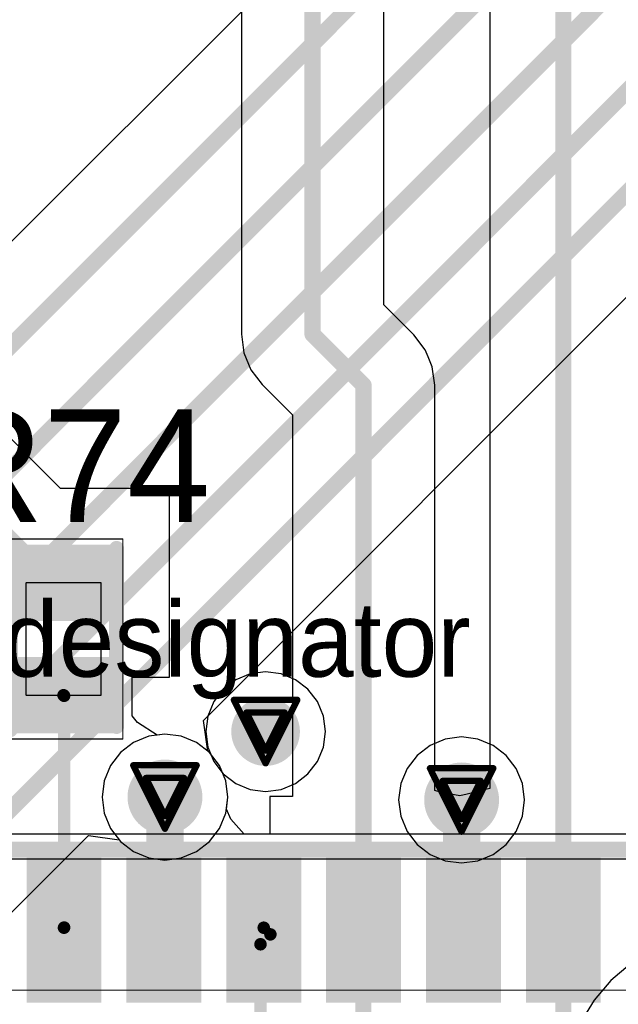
# Model space of a CAD drawing. Header units: millimetres. Extents: x 138 to 555, y 26 to 334.
# Tile 249 of 256: x 175.52 to 180.31, y 242.89 to 250.78. Entities that reach past the tile are written whole.
import ezdxf

# ---------------------------------------------------------------- set-up
doc = ezdxf.new("R2010")
doc.units = ezdxf.units.MM
for name, color, linetype in [('BottomLayer', 5, 'Continuous'), ('DrillDrawing', 1, 'Continuous'), ('Mechanical20', 56, 'Continuous'), ('Mechanical27', 56, 'Continuous'), ('MidLayer1', 16, 'Continuous'), ('MidLayer2', 76, 'Continuous'), ('MidLayer3', 90, 'Continuous'), ('MidLayer4', 156, 'Continuous'), ('MultiLayer', 9, 'Continuous'), ('TopLayer', 1, 'Continuous'), ('TopOverlay', 2, 'Continuous'), ('TopPaste', 8, 'Continuous'), ('TopSolder', 216, 'Continuous'), ('ViaHoleLayer', 16, 'Continuous')]:
    doc.layers.add(name, color=color, linetype=linetype)

# ---------------------------------------------------------------- blocks, each defined once
blk = doc.blocks.new('CON_SAMTEC_ERF8_030_070_L_DV_TR_MOD_B2123A_504')
at = {"layer": 'Mechanical20', "const_width": 0.00999998}
blk.add_lwpolyline([(-2.99999908, -15.94999858), (-2.99999908, 15.95000366)], dxfattribs=at)
at = {"layer": 'Mechanical27', "const_width": 0.00999998}
for points in [[(-2.79999948, -15.74999644), (-2.79999948, 15.75000152)], [(-1.74999904, -15.24999744), (-1.74999904, 15.25000252)]]:
    blk.add_lwpolyline(points, dxfattribs=at)
at = {"layer": 'TopLayer'}
for points in [[(-2.79999948, -1.4499971), (-1.70000168, -1.4499971), (-2.79999948, -0.9499981), (-1.70000168, -0.9499981)], [(-2.79999948, -2.24999804), (-1.70000168, -2.24999804), (-2.79999948, -1.74999904), (-1.70000168, -1.74999904)], [(-2.79999948, -3.04999644), (-1.70000168, -3.04999644), (-2.79999948, -2.54999744), (-1.70000168, -2.54999744)], [(-2.79999948, -3.84999738), (-1.70000168, -3.84999738), (-2.79999948, -3.34999838), (-1.70000168, -3.34999838)], [(-2.79999948, -4.649995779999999), (-1.70000168, -4.649995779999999), (-2.79999948, -4.149996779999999), (-1.70000168, -4.149996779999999)], [(-2.79999948, -5.44999672), (-1.70000168, -5.44999672), (-2.79999948, -4.94999772), (-1.70000168, -4.94999772)]]:
    blk.add_solid(points, dxfattribs=at)
at = {"layer": 'TopOverlay', "const_width": 0.127}
blk.add_lwpolyline([(-2.8750006, -15.82499756), (-2.8750006, 15.82500264)], dxfattribs=at)
at = {"layer": 'TopPaste'}
for points in [[(-2.79999948, -1.4499971), (-1.70000168, -1.4499971), (-2.79999948, -0.9499981), (-1.70000168, -0.9499981)], [(-2.79999948, -2.24999804), (-1.70000168, -2.24999804), (-2.79999948, -1.74999904), (-1.70000168, -1.74999904)], [(-2.79999948, -3.04999644), (-1.70000168, -3.04999644), (-2.79999948, -2.54999744), (-1.70000168, -2.54999744)], [(-2.79999948, -3.84999738), (-1.70000168, -3.84999738), (-2.79999948, -3.34999838), (-1.70000168, -3.34999838)], [(-2.79999948, -4.649995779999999), (-1.70000168, -4.649995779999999), (-2.79999948, -4.149996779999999), (-1.70000168, -4.149996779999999)], [(-2.79999948, -5.44999672), (-1.70000168, -5.44999672), (-2.79999948, -4.94999772), (-1.70000168, -4.94999772)]]:
    blk.add_solid(points, dxfattribs=at)
at = {"layer": 'TopSolder'}
for points in [[(-2.84999938, -1.499997), (-1.65000178, -1.499997), (-2.84999938, -0.8999982), (-1.65000178, -0.8999982)], [(-2.84999938, -2.29999794), (-1.65000178, -2.29999794), (-2.84999938, -1.69999914), (-1.65000178, -1.69999914)], [(-2.84999938, -3.09999634), (-1.65000178, -3.09999634), (-2.84999938, -2.49999754), (-1.65000178, -2.49999754)], [(-2.84999938, -3.89999728), (-1.65000178, -3.89999728), (-2.84999938, -3.29999848), (-1.65000178, -3.29999848)], [(-2.84999938, -4.69999568), (-1.65000178, -4.69999568), (-2.84999938, -4.09999688), (-1.65000178, -4.09999688)], [(-2.84999938, -5.49999662), (-1.65000178, -5.49999662), (-2.84999938, -4.899997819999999), (-1.65000178, -4.899997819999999)]]:
    blk.add_solid(points, dxfattribs=at)
blk = doc.blocks.new('R0402_714')
at = {"layer": 'Mechanical20', "const_width": 0.00999998}
for points in [[(-0.80000094, -0.47500032), (-0.80000094, 0.47500032)], [(0.80000094, 0.47500032), (-0.80000094, 0.47500032)], [(0.80000094, -0.47500032), (0.80000094, 0.47500032)], [(0.80000094, -0.47500032), (-0.80000094, -0.47500032)]]:
    blk.add_lwpolyline(points, dxfattribs=at)
at = {"layer": 'Mechanical20', "const_width": 0.00499872}
for points in [[(-0.8025002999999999, 0.47500032, 1), (-0.7975015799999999, 0.47500032, 1)], [(-0.8025002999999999, 0.47500032, 1), (-0.7975015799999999, 0.47500032, 1)], [(0.7975015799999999, 0.47500032, 1), (0.8025002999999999, 0.47500032, 1)], [(0.7975015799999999, 0.47500032, 1), (0.8025002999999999, 0.47500032, 1)], [(-0.8025002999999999, -0.47500032, 1), (-0.7975015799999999, -0.47500032, 1)], [(-0.8025002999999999, -0.47500032, 1), (-0.7975015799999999, -0.47500032, 1)], [(0.7975015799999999, -0.47500032, 1), (0.8025002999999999, -0.47500032, 1)], [(0.7975015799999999, -0.47500032, 1), (0.8025002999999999, -0.47500032, 1)]]:
    blk.add_lwpolyline(points, format="xyb", close=True, dxfattribs=at)
at = {"layer": 'Mechanical27', "const_width": 0.00999998}
for points in [[(-0.4499991, -0.2999994), (-0.4499991, 0.2999994)], [(0.4499991, 0.2999994), (-0.4499991, 0.2999994)], [(0.4499991, -0.2999994), (0.4499991, 0.2999994)], [(0.4499991, -0.2999994), (-0.4499991, -0.2999994)]]:
    blk.add_lwpolyline(points, dxfattribs=at)
at = {"layer": 'Mechanical27', "const_width": 0.00499872}
for points in [[(-0.45249846, 0.2999994, 1), (-0.44749974, 0.2999994, 1)], [(-0.45249846, 0.2999994, 1), (-0.44749974, 0.2999994, 1)], [(0.44749974, 0.2999994, 1), (0.45249846, 0.2999994, 1)], [(0.44749974, 0.2999994, 1), (0.45249846, 0.2999994, 1)], [(-0.45249846, -0.2999994, 1), (-0.44749974, -0.2999994, 1)], [(-0.45249846, -0.2999994, 1), (-0.44749974, -0.2999994, 1)], [(0.44749974, -0.2999994, 1), (0.45249846, -0.2999994, 1)], [(0.44749974, -0.2999994, 1), (0.45249846, -0.2999994, 1)]]:
    blk.add_lwpolyline(points, format="xyb", close=True, dxfattribs=at)
at = {"layer": 'TopLayer'}
for points in [[(-0.19500088, -0.3499993), (-0.19500088, 0.3499993), (-0.7049973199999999, -0.3499993), (-0.7049973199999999, 0.3499993)], [(0.7049973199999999, -0.3499993), (0.7049973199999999, 0.3499993), (0.19500088, -0.3499993), (0.19500088, 0.3499993)]]:
    blk.add_solid(points, dxfattribs=at)
at = {"layer": 'TopOverlay', "const_width": 0.11999976}
for points in [[(0.7000011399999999, 0.42500042), (-0.72499982, 0.42500042)], [(0.72499982, -0.42500042), (-0.72499982, -0.42500042)]]:
    blk.add_lwpolyline(points, dxfattribs=at)
at = {"layer": 'TopOverlay', "const_width": 0.05999988}
for points in [[(-0.7549997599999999, 0.42500042, 1), (-0.69499988, 0.42500042, 1)], [(0.6700012, 0.42500042, 1), (0.73000108, 0.42500042, 1)], [(-0.7549997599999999, -0.42500042, 1), (-0.69499988, -0.42500042, 1)], [(0.69499988, -0.42500042, 1), (0.7549997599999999, -0.42500042, 1)]]:
    blk.add_lwpolyline(points, format="xyb", close=True, dxfattribs=at)
at = {"layer": 'TopPaste'}
for points in [[(-0.19500088, -0.3499993), (-0.19500088, 0.3499993), (-0.7049973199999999, -0.3499993), (-0.7049973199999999, 0.3499993)], [(0.7049973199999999, -0.3499993), (0.7049973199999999, 0.3499993), (0.19500088, -0.3499993), (0.19500088, 0.3499993)]]:
    blk.add_solid(points, dxfattribs=at)
at = {"layer": 'TopSolder'}
for points in [[(-0.14500098, -0.3999992), (-0.14500098, 0.3999992), (-0.7549972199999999, -0.3999992), (-0.7549972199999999, 0.3999992)], [(0.7549972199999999, -0.3999992), (0.7549972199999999, 0.3999992), (0.14500098, -0.3999992), (0.14500098, 0.3999992)]]:
    blk.add_solid(points, dxfattribs=at)

msp = doc.modelspace()

# ---------------------------------------------------------------- linework, layer by layer
at = {"layer": 'BottomLayer'}
for p, q in [((182.6471455, 256.19803472), (174.5919546, 248.14284382)), ((176.98739558, 245.16666232), (183.6402855, 251.81955224)), ((177.02344834, 244.91987084), (176.98739558, 245.16666232)), ((177.0361077, 244.91015534), (177.02344834, 244.91987084)), ((177.11625232, 244.805708), (177.0361077, 244.91015534)), ((177.16663576, 244.68407756), (177.11625232, 244.805708)), ((177.18381886, 244.55355204), (177.16663576, 244.68407756)), ((177.16663576, 244.42302652), (177.18381886, 244.55355204)), ((177.11625232, 244.30139608), (177.16663576, 244.42302652)), ((174.27881578, 242.45808252), (176.06639412, 244.24566086)), ((176.06639412, 244.24566086), (176.3131856, 244.2096081)), ((177.0361077, 244.19694874), (177.11625232, 244.30139608)), ((176.3131856, 244.2096081), (176.3229011, 244.19694874)), ((176.3229011, 244.19694874), (176.42734844, 244.11680412)), ((176.93166036, 244.11680412), (177.0361077, 244.19694874)), ((176.42734844, 244.11680412), (176.54897888, 244.06642068)), ((176.81002992, 244.06642068), (176.93166036, 244.11680412)), ((176.54897888, 244.06642068), (176.6795044, 244.04923758)), ((176.6795044, 244.04923758), (176.81002992, 244.06642068))]:
    msp.add_line(p, q, dxfattribs=at)
at = {"layer": 'BottomLayer', "const_width": 0.12999974}
for points in [[(174.835439, 247.5550167), (183.06280126, 255.78237896)], [(170.60445686, 242.34110028), (183.14082752, 254.87747094)], [(171.62098264, 242.35401364), (183.27912544, 254.01215644)], [(172.52905042, 242.35288842), (183.10423374, 252.92807174)], [(173.4634834, 242.47406166), (183.39550824, 252.4060865)]]:
    msp.add_lwpolyline(points, dxfattribs=at)
at = {"layer": 'BottomLayer'}
for points, const_width in [([(177.34799176, 245.0772721, 1), (177.62299248, 245.0772721, 1)], 0.27499818), ([(176.5295047, 244.55355204, 1), (176.8295041, 244.55355204, 1)], 0.2999994), ([(178.90573058, 244.5299148, 1), (179.20572998, 244.5299148, 1)], 0.2999994)]:
    msp.add_lwpolyline(points, format="xyb", close=True, dxfattribs=dict(at, const_width=const_width))
at = {"layer": 'DrillDrawing', "const_width": 0.0508}
for points in [[(177.23149212, 245.3312721), (177.73949212, 245.3312721)], [(177.23149212, 245.3312721), (177.48549212, 244.8232721)], [(177.48549212, 244.8232721), (177.73949212, 245.3312721)], [(177.33309212, 245.2296721), (177.63789212, 245.2296721)], [(177.33309212, 245.2296721), (177.48549212, 244.9248721)], [(177.48549212, 244.9248721), (177.63789212, 245.2296721)], [(176.4255044, 244.80755204), (176.9335044, 244.80755204)], [(176.4255044, 244.80755204), (176.6795044, 244.29955204)], [(176.6795044, 244.29955204), (176.9335044, 244.80755204)], [(178.80173028, 244.7839148), (179.30973028, 244.7839148)], [(178.80173028, 244.7839148), (179.05573028, 244.2759148)], [(179.05573028, 244.2759148), (179.30973028, 244.7839148)], [(176.5271044, 244.70595204), (176.8319044, 244.70595204)], [(176.5271044, 244.70595204), (176.6795044, 244.40115204)], [(176.6795044, 244.40115204), (176.8319044, 244.70595204)], [(178.90333028, 244.6823148), (179.20813028, 244.6823148)], [(178.90333028, 244.6823148), (179.05573028, 244.3775148)], [(179.05573028, 244.3775148), (179.20813028, 244.6823148)]]:
    msp.add_lwpolyline(points, dxfattribs=at)
at = {"layer": 'DrillDrawing', "const_width": 0.0254}
for points in [[(177.21879212, 245.3312721, 1), (177.24419212, 245.3312721, 1)], [(177.21879212, 245.3312721, 1), (177.24419212, 245.3312721, 1)], [(177.72679212, 245.3312721, 1), (177.75219212, 245.3312721, 1)], [(177.72679212, 245.3312721, 1), (177.75219212, 245.3312721, 1)], [(177.32039212, 245.2296721, 1), (177.34579212, 245.2296721, 1)], [(177.32039212, 245.2296721, 1), (177.34579212, 245.2296721, 1)], [(177.62519212, 245.2296721, 1), (177.65059212, 245.2296721, 1)], [(177.62519212, 245.2296721, 1), (177.65059212, 245.2296721, 1)], [(177.47279212, 244.9248721, 1), (177.49819212, 244.9248721, 1)], [(177.47279212, 244.9248721, 1), (177.49819212, 244.9248721, 1)], [(176.4128044, 244.80755204, 1), (176.4382044, 244.80755204, 1)], [(176.4128044, 244.80755204, 1), (176.4382044, 244.80755204, 1)], [(176.9208044, 244.80755204, 1), (176.9462044, 244.80755204, 1)], [(176.9208044, 244.80755204, 1), (176.9462044, 244.80755204, 1)], [(177.47279212, 244.8232721, 1), (177.49819212, 244.8232721, 1)], [(177.47279212, 244.8232721, 1), (177.49819212, 244.8232721, 1)], [(178.78903028, 244.7839148, 1), (178.81443028, 244.7839148, 1)], [(178.78903028, 244.7839148, 1), (178.81443028, 244.7839148, 1)], [(179.29703028, 244.7839148, 1), (179.32243028, 244.7839148, 1)], [(179.29703028, 244.7839148, 1), (179.32243028, 244.7839148, 1)], [(176.5144044, 244.70595204, 1), (176.5398044, 244.70595204, 1)], [(176.5144044, 244.70595204, 1), (176.5398044, 244.70595204, 1)], [(176.8192044, 244.70595204, 1), (176.8446044, 244.70595204, 1)], [(176.8192044, 244.70595204, 1), (176.8446044, 244.70595204, 1)], [(178.89063028, 244.6823148, 1), (178.91603028, 244.6823148, 1)], [(178.89063028, 244.6823148, 1), (178.91603028, 244.6823148, 1)], [(179.19543028, 244.6823148, 1), (179.22083028, 244.6823148, 1)], [(179.19543028, 244.6823148, 1), (179.22083028, 244.6823148, 1)], [(176.6668044, 244.40115204, 1), (176.6922044, 244.40115204, 1)], [(176.6668044, 244.40115204, 1), (176.6922044, 244.40115204, 1)], [(179.04303028, 244.3775148, 1), (179.06843028, 244.3775148, 1)], [(179.04303028, 244.3775148, 1), (179.06843028, 244.3775148, 1)], [(176.6668044, 244.29955204, 1), (176.6922044, 244.29955204, 1)], [(176.6668044, 244.29955204, 1), (176.6922044, 244.29955204, 1)], [(179.04303028, 244.2759148, 1), (179.06843028, 244.2759148, 1)], [(179.04303028, 244.2759148, 1), (179.06843028, 244.2759148, 1)]]:
    msp.add_lwpolyline(points, format="xyb", close=True, dxfattribs=at)
at = {"layer": 'MidLayer1'}
for points, const_width in [([(177.34799176, 245.0772721, 1), (177.62299248, 245.0772721, 1)], 0.27499818), ([(176.5295047, 244.55355204, 1), (176.8295041, 244.55355204, 1)], 0.2999994), ([(178.90573058, 244.5299148, 1), (179.20572998, 244.5299148, 1)], 0.2999994)]:
    msp.add_lwpolyline(points, format="xyb", close=True, dxfattribs=dict(at, const_width=const_width))
at = {"layer": 'MidLayer2'}
for p, q in [((176.54897888, 245.0406834), (176.42734844, 244.99029996)), ((176.6795044, 245.0578665), (176.54897888, 245.0406834)), ((176.81002992, 245.0406834), (176.6795044, 245.0578665)), ((176.93166036, 244.99029996), (176.81002992, 245.0406834)), ((176.42734844, 244.99029996), (176.3229011, 244.91015534)), ((177.0361077, 244.91015534), (176.93166036, 244.99029996)), ((176.3229011, 244.91015534), (176.24275648, 244.805708)), ((177.11625232, 244.805708), (177.0361077, 244.91015534)), ((176.24275648, 244.805708), (176.19237304, 244.68407756)), ((177.16663576, 244.68407756), (177.11625232, 244.805708)), ((176.19237304, 244.68407756), (176.17518994, 244.55355204)), ((177.18381886, 244.55355204), (177.16663576, 244.68407756)), ((176.17518994, 244.55355204), (176.19237304, 244.42302652)), ((177.16663576, 244.42302652), (177.18381886, 244.55355204)), ((176.19237304, 244.42302652), (176.24275648, 244.30139608)), ((177.11625232, 244.30139608), (177.16663576, 244.42302652)), ((176.24275648, 244.30139608), (176.3229011, 244.19694874)), ((177.0361077, 244.19694874), (177.11625232, 244.30139608)), ((176.3229011, 244.19694874), (176.42734844, 244.11680412)), ((176.93166036, 244.11680412), (177.0361077, 244.19694874)), ((176.42734844, 244.11680412), (176.54897888, 244.06642068)), ((176.81002992, 244.06642068), (176.93166036, 244.11680412)), ((176.54897888, 244.06642068), (176.6795044, 244.04923758)), ((176.6795044, 244.04923758), (176.81002992, 244.06642068))]:
    msp.add_line(p, q, dxfattribs=at)
for points, const_width in [([(177.34799176, 245.0772721, 1), (177.62299248, 245.0772721, 1)], 0.27499818), ([(176.5295047, 244.55355204, 1), (176.8295041, 244.55355204, 1)], 0.2999994), ([(178.90573058, 244.5299148, 1), (179.20572998, 244.5299148, 1)], 0.2999994)]:
    msp.add_lwpolyline(points, format="xyb", close=True, dxfattribs=dict(at, const_width=const_width))
at = {"layer": 'MidLayer3'}
for p, q in [((176.54897888, 245.0406834), (176.42734844, 244.99029996)), ((176.6795044, 245.0578665), (176.54897888, 245.0406834)), ((176.81002992, 245.0406834), (176.6795044, 245.0578665)), ((176.93166036, 244.99029996), (176.81002992, 245.0406834)), ((176.42734844, 244.99029996), (176.3229011, 244.91015534)), ((177.0361077, 244.91015534), (176.93166036, 244.99029996)), ((176.3229011, 244.91015534), (176.24275648, 244.805708)), ((177.11625232, 244.805708), (177.0361077, 244.91015534)), ((176.24275648, 244.805708), (176.19237304, 244.68407756)), ((177.16663576, 244.68407756), (177.11625232, 244.805708)), ((176.19237304, 244.68407756), (176.17518994, 244.55355204)), ((177.18381886, 244.55355204), (177.16663576, 244.68407756)), ((176.17518994, 244.55355204), (176.19237304, 244.42302652)), ((177.16663576, 244.42302652), (177.18381886, 244.55355204)), ((176.19237304, 244.42302652), (176.24275648, 244.30139608)), ((177.11625232, 244.30139608), (177.16663576, 244.42302652)), ((176.24275648, 244.30139608), (176.3229011, 244.19694874)), ((177.0361077, 244.19694874), (177.11625232, 244.30139608)), ((176.3229011, 244.19694874), (176.42734844, 244.11680412)), ((176.93166036, 244.11680412), (177.0361077, 244.19694874)), ((176.42734844, 244.11680412), (176.54897888, 244.06642068)), ((176.81002992, 244.06642068), (176.93166036, 244.11680412)), ((176.54897888, 244.06642068), (176.6795044, 244.04923758)), ((176.6795044, 244.04923758), (176.81002992, 244.06642068))]:
    msp.add_line(p, q, dxfattribs=at)
for points, const_width in [([(177.34799176, 245.0772721, 1), (177.62299248, 245.0772721, 1)], 0.27499818), ([(176.5295047, 244.55355204, 1), (176.8295041, 244.55355204, 1)], 0.2999994), ([(178.90573058, 244.5299148, 1), (179.20572998, 244.5299148, 1)], 0.2999994)]:
    msp.add_lwpolyline(points, format="xyb", close=True, dxfattribs=dict(at, const_width=const_width))
at = {"layer": 'MidLayer4'}
for p, q in [((177.36149186, 245.54004486), (177.24594472, 245.49218364)), ((177.48549212, 245.55636944), (177.36149186, 245.54004486)), ((177.60949238, 245.54004486), (177.48549212, 245.55636944)), ((177.72503952, 245.49218364), (177.60949238, 245.54004486)), ((177.24594472, 245.49218364), (177.14671962, 245.4160446)), ((177.82426462, 245.4160446), (177.72503952, 245.49218364)), ((177.14671962, 245.4160446), (177.07058058, 245.31682204)), ((177.90040366, 245.31682204), (177.82426462, 245.4160446)), ((177.07058058, 245.31682204), (177.02271936, 245.20127236)), ((177.94826488, 245.20127236), (177.90040366, 245.31682204)), ((177.02271936, 245.20127236), (177.00639478, 245.0772721)), ((177.96458946, 245.0772721), (177.94826488, 245.20127236)), ((177.00639478, 245.0772721), (177.02271936, 244.95327184)), ((177.94826488, 244.95327184), (177.96458946, 245.0772721)), ((179.05573028, 245.03422926), (178.92520476, 245.01704616)), ((179.1862558, 245.01704616), (179.05573028, 245.03422926)), ((177.02271936, 244.95327184), (177.07058058, 244.83772216)), ((177.90040366, 244.83772216), (177.94826488, 244.95327184)), ((178.80357432, 244.96666272), (178.69912698, 244.8865181)), ((178.92520476, 245.01704616), (178.80357432, 244.96666272)), ((179.30788624, 244.96666272), (179.1862558, 245.01704616)), ((179.41233358, 244.8865181), (179.30788624, 244.96666272)), ((178.69912698, 244.8865181), (178.61898236, 244.78207076)), ((179.4924782, 244.78207076), (179.41233358, 244.8865181)), ((177.07058058, 244.83772216), (177.14671962, 244.7384996)), ((177.82426462, 244.7384996), (177.90040366, 244.83772216)), ((177.14671962, 244.7384996), (177.24594472, 244.66236056)), ((177.72503952, 244.66236056), (177.82426462, 244.7384996)), ((178.61898236, 244.78207076), (178.56859892, 244.66044032)), ((179.54286164, 244.66044032), (179.4924782, 244.78207076)), ((177.24594472, 244.66236056), (177.36149186, 244.61449934)), ((177.60949238, 244.61449934), (177.72503952, 244.66236056)), ((178.56859892, 244.66044032), (178.55141582, 244.5299148)), ((179.56004474, 244.5299148), (179.54286164, 244.66044032)), ((177.36149186, 244.61449934), (177.48549212, 244.59817476)), ((177.48549212, 244.59817476), (177.60949238, 244.61449934)), ((178.55141582, 244.5299148), (178.56859892, 244.39938928)), ((179.54286164, 244.39938928), (179.56004474, 244.5299148)), ((178.56859892, 244.39938928), (178.61898236, 244.27775884)), ((179.4924782, 244.27775884), (179.54286164, 244.39938928)), ((178.61898236, 244.27775884), (178.69912698, 244.1733115)), ((179.41233358, 244.1733115), (179.4924782, 244.27775884)), ((178.69912698, 244.1733115), (178.80357432, 244.09316688)), ((179.30788624, 244.09316688), (179.41233358, 244.1733115)), ((178.80357432, 244.09316688), (178.92520476, 244.04278344)), ((179.1862558, 244.04278344), (179.30788624, 244.09316688)), ((178.92520476, 244.04278344), (179.05573028, 244.02560034)), ((179.05573028, 244.02560034), (179.1862558, 244.04278344)), ((180.40684264, 243.21689482), (180.25124478, 243.08400202)), ((180.25124478, 243.08400202), (180.11835198, 242.92840416)), ((180.11835198, 242.92840416), (180.01143576, 242.7539341))]:
    msp.add_line(p, q, dxfattribs=at)
for points, const_width in [([(177.34799176, 245.0772721, 1), (177.62299248, 245.0772721, 1)], 0.27499818), ([(176.5295047, 244.55355204, 1), (176.8295041, 244.55355204, 1)], 0.2999994), ([(178.90573058, 244.5299148, 1), (179.20572998, 244.5299148, 1)], 0.2999994)]:
    msp.add_lwpolyline(points, format="xyb", close=True, dxfattribs=dict(at, const_width=const_width))
at = {"layer": 'MultiLayer'}
for points, const_width in [([(177.34799176, 245.0772721, 1), (177.62299248, 245.0772721, 1)], 0.27499818), ([(176.5295047, 244.55355204, 1), (176.8295041, 244.55355204, 1)], 0.2999994), ([(178.90573058, 244.5299148, 1), (179.20572998, 244.5299148, 1)], 0.2999994)]:
    msp.add_lwpolyline(points, format="xyb", close=True, dxfattribs=dict(at, const_width=const_width))
at = {"layer": 'TopLayer'}
for p, q in [((177.29181458, 263.59403974), (177.29181458, 248.2577966)), ((178.4315583, 248.49384642), (178.4315583, 257.41838534)), ((179.2826488, 256.8286075), (179.2826488, 244.62039214)), ((175.84343038, 247.02338454), (172.8583665, 250.00844842)), ((178.67343996, 248.25196476), (178.4315583, 248.49384642)), ((177.29181458, 248.2577966), (177.31123034, 248.11030388)), ((178.76400366, 248.13394112), (178.67343996, 248.25196476)), ((177.31123034, 248.11030388), (177.3681619, 247.9728594)), ((178.78758502, 248.07700956), (178.76400366, 248.13394112)), ((178.82093522, 247.99649918), (178.78758502, 248.07700956)), ((177.3681619, 247.9728594), (177.4587256, 247.85483576)), ((178.84035098, 247.84900392), (178.82093522, 247.99649918)), ((177.4587256, 247.85483576), (177.70060726, 247.6129541)), ((178.84035098, 244.60542138), (178.84035098, 247.84900392)), ((177.70060726, 247.6129541), (177.70060726, 244.55738744)), ((176.71688812, 247.02338454), (175.84343038, 247.02338454)), ((176.71688812, 245.5133901), (176.71688812, 247.02338454)), ((176.41688872, 245.20244838), (176.41688872, 245.5133901)), ((176.41688872, 245.5133901), (176.71688812, 245.5133901)), ((176.459134, 245.15071366), (176.41688872, 245.20244838)), ((176.61689086, 245.0496242), (176.459134, 245.15071366)), ((176.6795044, 245.0578665), (176.61689086, 245.0496242)), ((176.81002992, 245.0406834), (176.6795044, 245.0578665)), ((176.93166036, 244.99029996), (176.81002992, 245.0406834)), ((177.0361077, 244.91015534), (176.93166036, 244.99029996)), ((177.11625232, 244.805708), (177.0361077, 244.91015534)), ((177.16663576, 244.68407756), (177.11625232, 244.805708)), ((177.18381886, 244.55355204), (177.16663576, 244.68407756)), ((178.88516674, 244.59347068), (178.84035098, 244.60542138)), ((179.04034804, 244.5623633), (178.88516674, 244.59347068)), ((179.10046222, 244.57739248), (179.04034804, 244.5623633)), ((179.2826488, 244.62039214), (179.10046222, 244.57739248)), ((177.1711595, 244.45739018), (177.18381886, 244.55355204)), ((177.70060726, 244.55738744), (177.5204603, 244.55738744)), ((177.5204603, 244.55738744), (177.5204603, 244.25738804)), ((177.20793108, 244.37677058), (177.1711595, 244.45739018)), ((177.3145044, 244.25738804), (177.20793108, 244.37677058)), ((177.5204603, 244.25738804), (177.3145044, 244.25738804))]:
    msp.add_line(p, q, dxfattribs=at)
for points, const_width in [([(177.86168644, 248.2577966), (177.86168644, 263.59403974)], 0.12999974), ([(179.87047592, 243.62327704), (179.87047592, 257.0720919)], 0.12999974), ([(172.28849464, 249.7723986), (175.792511, 246.26838224)], 0.12999974), ([(177.86168644, 248.2577966), (178.27047912, 247.84900392)], 0.12999974), ([(178.27047912, 243.50737176), (178.27047912, 247.84900392)], 0.12999974), ([(175.792511, 246.26838224), (175.86686696, 246.26838224)], 0.12999974), ([(175.86686696, 245.36840944), (175.8717082, 245.3635682)], 0.0999998), ([(175.8717082, 243.50859604), (175.8717082, 245.3635682)], 0.0999998), ([(176.6795044, 243.51639384), (176.6795044, 244.55355204)], 0.2999994), ([(179.05573028, 243.58495352), (179.05573028, 244.5299148)], 0.2999994), ([(179.05573028, 243.58495352), (179.12234178, 243.51834202)], 0.2999994), ([(179.87047592, 243.62327704), (179.89744056, 243.65024168)], 0.12999974), ([(176.67048232, 243.50737176), (176.6795044, 243.51639384)], 0.2999994), ([(179.07047752, 243.50737176), (179.09092452, 243.48692476)], 0.2999994), ([(179.09092452, 243.48692476), (179.12234178, 243.51834202)], 0.2999994), ([(179.8562316, 243.60903272), (179.87047592, 243.62327704)], 0.12999974), ([(179.8562316, 243.60903272), (179.87047592, 243.5947884)], 0.12999974), ([(179.87047592, 243.5947884), (179.87047592, 243.62327704)], 0.12999974), ([(179.87047592, 243.5947884), (179.91418424, 243.55108008)], 0.12999974), ([(179.87047592, 243.50737176), (179.87047592, 243.5947884)], 0.12999974), ([(179.87047592, 243.50737176), (179.91418424, 243.55108008)], 0.12999974), ([(175.87048392, 243.50737176), (175.8717082, 243.50859604)], 0.0999998), ([(177.47048072, 243.50737176), (177.52391216, 243.45394032)], 0.0999998), ([(178.25576236, 243.492655), (178.27047912, 243.50737176)], 0.12999974), ([(178.25576236, 243.492655), (178.38042048, 243.36799688)], 0.12999974), ([(179.87045814, 242.61960112), (179.87045814, 243.50738954)], 0.12999974), ([(177.44470988, 243.37473804), (177.52391216, 243.45394032)], 0.0999998), ([(177.44470988, 240.07944618), (177.44470988, 243.37473804)], 0.0999998), ([(178.28173132, 243.26930772), (178.38042048, 243.36799688)], 0.12999974), ([(178.28173132, 243.26930772), (178.37180988, 243.17922916)], 0.12999974), ([(178.26861222, 243.0760315), (178.37180988, 243.17922916)], 0.12999974), ([(178.26861222, 240.52832768), (178.26861222, 243.0760315)], 0.12999974)]:
    msp.add_lwpolyline(points, dxfattribs=dict(at, const_width=const_width))
for points, const_width in [([(177.82918714, 248.2577966, 1), (177.89418574, 248.2577966, 1)], 0.0649986), ([(177.82918714, 248.2577966, 1), (177.89418574, 248.2577966, 1)], 0.0649986), ([(178.23797982, 247.84900392, 1), (178.30297842, 247.84900392, 1)], 0.0649986), ([(178.23797982, 247.84900392, 1), (178.30297842, 247.84900392, 1)], 0.0649986), ([(175.7600117, 246.26838224, 1), (175.8250103, 246.26838224, 1)], 0.0649986), ([(175.7600117, 246.26838224, 1), (175.8250103, 246.26838224, 1)], 0.0649986), ([(175.83436766, 246.26838224, 1), (175.89936626, 246.26838224, 1)], 0.0649986), ([(175.84186828, 245.36840944, 1), (175.89186564, 245.36840944, 1)], 0.0499999), ([(175.84670952, 245.3635682, 1), (175.89670688, 245.3635682, 1)], 0.0499999), ([(175.84670952, 245.3635682, 1), (175.89670688, 245.3635682, 1)], 0.0499999), ([(177.34799176, 245.0772721, 1), (177.62299248, 245.0772721, 1)], 0.27499818), ([(176.5295047, 244.55355204, 1), (176.8295041, 244.55355204, 1)], 0.2999994), ([(178.90573058, 244.5299148, 1), (179.20572998, 244.5299148, 1)], 0.2999994), ([(176.60450582, 244.55355204, 1), (176.75450298, 244.55355204, 1)], 0.1499997), ([(178.9807317, 244.5299148, 1), (179.13072886, 244.5299148, 1)], 0.1499997), ([(178.9807317, 243.58495352, 1), (179.13072886, 243.58495352, 1)], 0.1499997), ([(178.9807317, 243.58495352, 1), (179.13072886, 243.58495352, 1)], 0.1499997), ([(179.86494126, 243.65024168, 1), (179.92993986, 243.65024168, 1)], 0.0649986), ([(176.59548374, 243.50737176, 1), (176.7454809, 243.50737176, 1)], 0.1499997), ([(176.60450582, 243.51639384, 1), (176.75450298, 243.51639384, 1)], 0.1499997), ([(176.60450582, 243.51639384, 1), (176.75450298, 243.51639384, 1)], 0.1499997), ([(178.99547894, 243.50737176, 1), (179.1454761, 243.50737176, 1)], 0.1499997), ([(179.01592594, 243.48692476, 1), (179.1659231, 243.48692476, 1)], 0.1499997), ([(179.01592594, 243.48692476, 1), (179.1659231, 243.48692476, 1)], 0.1499997), ([(179.0473432, 243.51834202, 1), (179.19734036, 243.51834202, 1)], 0.1499997), ([(179.0473432, 243.51834202, 1), (179.19734036, 243.51834202, 1)], 0.1499997), ([(179.8237323, 243.60903272, 1), (179.8887309, 243.60903272, 1)], 0.0649986), ([(179.8237323, 243.60903272, 1), (179.8887309, 243.60903272, 1)], 0.0649986), ([(179.83797662, 243.62327704, 1), (179.90297522, 243.62327704, 1)], 0.0649986), ([(179.83797662, 243.62327704, 1), (179.90297522, 243.62327704, 1)], 0.0649986), ([(179.83797662, 243.62327704, 1), (179.90297522, 243.62327704, 1)], 0.0649986), ([(179.83797662, 243.62327704, 1), (179.90297522, 243.62327704, 1)], 0.0649986), ([(179.83797662, 243.5947884, 1), (179.90297522, 243.5947884, 1)], 0.0649986), ([(179.83797662, 243.5947884, 1), (179.90297522, 243.5947884, 1)], 0.0649986), ([(179.83797662, 243.5947884, 1), (179.90297522, 243.5947884, 1)], 0.0649986), ([(179.83797662, 243.5947884, 1), (179.90297522, 243.5947884, 1)], 0.0649986), ([(179.88168494, 243.55108008, 1), (179.94668354, 243.55108008, 1)], 0.0649986), ([(179.88168494, 243.55108008, 1), (179.94668354, 243.55108008, 1)], 0.0649986), ([(175.84548524, 243.50737176, 1), (175.8954826, 243.50737176, 1)], 0.0499999), ([(175.84670952, 243.50859604, 1), (175.89670688, 243.50859604, 1)], 0.0499999), ([(175.84670952, 243.50859604, 1), (175.89670688, 243.50859604, 1)], 0.0499999), ([(177.44548204, 243.50737176, 1), (177.4954794, 243.50737176, 1)], 0.0499999), ([(178.22326306, 243.492655, 1), (178.28826166, 243.492655, 1)], 0.0649986), ([(178.22326306, 243.492655, 1), (178.28826166, 243.492655, 1)], 0.0649986), ([(178.23797982, 243.50737176, 1), (178.30297842, 243.50737176, 1)], 0.0649986), ([(178.23797982, 243.50737176, 1), (178.30297842, 243.50737176, 1)], 0.0649986), ([(179.83795884, 243.50738954, 1), (179.90295744, 243.50738954, 1)], 0.0649986), ([(179.83797662, 243.50737176, 1), (179.90297522, 243.50737176, 1)], 0.0649986), ([(179.83797662, 243.50737176, 1), (179.90297522, 243.50737176, 1)], 0.0649986), ([(177.49891348, 243.45394032, 1), (177.54891084, 243.45394032, 1)], 0.0499999), ([(177.49891348, 243.45394032, 1), (177.54891084, 243.45394032, 1)], 0.0499999), ([(177.4197112, 243.37473804, 1), (177.46970856, 243.37473804, 1)], 0.0499999), ([(177.4197112, 243.37473804, 1), (177.46970856, 243.37473804, 1)], 0.0499999), ([(178.34792118, 243.36799688, 1), (178.41291978, 243.36799688, 1)], 0.0649986), ([(178.34792118, 243.36799688, 1), (178.41291978, 243.36799688, 1)], 0.0649986), ([(178.24923202, 243.26930772, 1), (178.31423062, 243.26930772, 1)], 0.0649986), ([(178.24923202, 243.26930772, 1), (178.31423062, 243.26930772, 1)], 0.0649986), ([(178.33931058, 243.17922916, 1), (178.40430918, 243.17922916, 1)], 0.0649986), ([(178.33931058, 243.17922916, 1), (178.40430918, 243.17922916, 1)], 0.0649986), ([(178.23611292, 243.0760315, 1), (178.30111152, 243.0760315, 1)], 0.0649986), ([(178.23611292, 243.0760315, 1), (178.30111152, 243.0760315, 1)], 0.0649986)]:
    msp.add_lwpolyline(points, format="xyb", close=True, dxfattribs=dict(at, const_width=const_width))
at = {"layer": 'ViaHoleLayer', "const_width": 0.1499997}
for points in [[(177.41049354, 245.0772721, 1), (177.5604907, 245.0772721, 1)], [(176.60450582, 244.55355204, 1), (176.75450298, 244.55355204, 1)], [(178.9807317, 244.5299148, 1), (179.13072886, 244.5299148, 1)]]:
    msp.add_lwpolyline(points, format="xyb", close=True, dxfattribs=at)

# ---------------------------------------------------------------- block references
at = {"rotation": 270}
for name, p in [('CON_SAMTEC_ERF8_030_070_L_DV_TR_MOD_B2123A_504', (181.07045574, 241.25738896)), ('R0402_714', (175.86688982, 245.81838822))]:
    msp.add_blockref(name, p, dxfattribs=at)

# ---------------------------------------------------------------- texts
at = {"layer": 'Mechanical27'}
msp.add_text('.designator', height=0.5999987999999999, dxfattribs=at).set_placement((175.1584, 245.5164))
at = {"layer": 'TopOverlay'}
msp.add_text('R74', height=0.90000074, dxfattribs=at).set_placement((174.83694268, 246.75568124))

doc.saveas('drawing.dxf')
